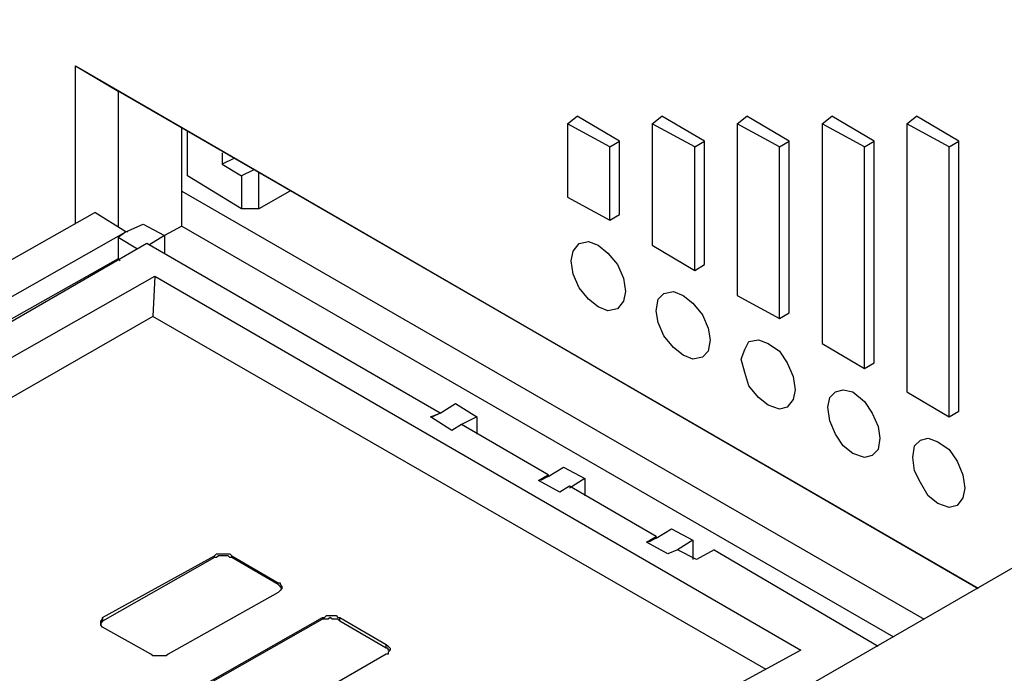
# Model space of a CAD drawing. Header units: millimetres. Extents: x 83 to 342, y -217 to -63.
# Tile 27 of 43: x 245 to 258, y -177 to -169. Entities that reach past the tile are written whole.
import ezdxf

# ---------------------------------------------------------------- set-up
doc = ezdxf.new("R2010")
doc.units = ezdxf.units.MM
doc.header["$MEASUREMENT"] = 0
doc.layers.add('Capa 1', color=7, linetype='Continuous', lineweight=0)

msp = doc.modelspace()

# ---------------------------------------------------------------- linework, layer by layer
at = {"layer": 'Capa 1', "color": 18, "lineweight": 25, "true_color": 0x010101}
for points in [[(282.109, -178.403), (282.109, -178.403), (242.153, -155.339), (242.153, -155.339)], [(280.997, -179.045), (280.997, -179.045), (241.066, -155.981), (241.066, -155.981)], [(245.882, -171.217), (245.882, -171.217), (245.882, -169.192), (245.882, -169.192)], [(245.882, -169.192), (245.882, -169.192), (257.439, -175.884), (257.439, -175.884)], [(245.882, -169.192), (245.882, -169.192), (246.425, -169.513), (246.425, -169.513)], [(257.439, -175.884), (257.439, -175.884), (246.425, -169.513), (246.425, -169.513)], [(246.425, -169.513), (246.425, -169.513), (246.425, -171.242), (246.425, -171.242)], [(252.179, -169.933), (252.179, -169.933), (252.302, -169.834), (252.302, -169.834)], [(252.722, -170.229), (252.722, -170.229), (252.179, -169.933), (252.179, -169.933)], [(252.179, -169.933), (252.179, -169.933), (252.179, -170.871), (252.179, -170.871)], [(252.846, -170.155), (252.846, -170.155), (252.302, -169.834), (252.302, -169.834)], [(253.265, -169.933), (253.265, -169.933), (253.389, -169.834), (253.389, -169.834)], [(253.809, -170.229), (253.809, -170.229), (253.265, -169.933), (253.265, -169.933)], [(253.265, -169.933), (253.265, -169.933), (253.265, -171.489), (253.265, -171.489)], [(253.932, -170.155), (253.932, -170.155), (253.389, -169.834), (253.389, -169.834)], [(254.352, -169.933), (254.352, -169.933), (254.475, -169.834), (254.475, -169.834)], [(254.895, -170.229), (254.895, -170.229), (254.352, -169.933), (254.352, -169.933)], [(254.352, -169.933), (254.352, -169.933), (254.352, -172.131), (254.352, -172.131)], [(255.019, -170.155), (255.019, -170.155), (254.475, -169.834), (254.475, -169.834)], [(255.439, -169.933), (255.439, -169.933), (255.562, -169.834), (255.562, -169.834)], [(255.982, -170.229), (255.982, -170.229), (255.439, -169.933), (255.439, -169.933)], [(255.439, -169.933), (255.439, -169.933), (255.439, -172.748), (255.439, -172.748)], [(256.105, -170.155), (256.105, -170.155), (255.562, -169.834), (255.562, -169.834)], [(256.525, -169.933), (256.525, -169.933), (256.649, -169.834), (256.649, -169.834)], [(257.068, -170.229), (257.068, -170.229), (256.525, -169.933), (256.525, -169.933)], [(256.525, -169.933), (256.525, -169.933), (256.525, -173.366), (256.525, -173.366)], [(257.192, -170.155), (257.192, -170.155), (256.649, -169.834), (256.649, -169.834)], [(247.24, -171.242), (247.24, -171.242), (247.24, -169.982), (247.24, -169.982)], [(247.314, -170.6), (247.314, -170.6), (247.314, -170.032), (247.314, -170.032)], [(252.722, -170.229), (252.722, -170.229), (252.846, -170.155), (252.846, -170.155)], [(252.846, -171.094), (252.846, -171.094), (252.846, -170.155), (252.846, -170.155)], [(253.809, -170.229), (253.809, -170.229), (253.932, -170.155), (253.932, -170.155)], [(253.932, -171.736), (253.932, -171.736), (253.932, -170.155), (253.932, -170.155)], [(254.895, -170.229), (254.895, -170.229), (255.019, -170.155), (255.019, -170.155)], [(255.019, -172.353), (255.019, -172.353), (255.019, -170.155), (255.019, -170.155)], [(255.982, -170.229), (255.982, -170.229), (256.105, -170.155), (256.105, -170.155)], [(256.105, -172.995), (256.105, -172.995), (256.105, -170.155), (256.105, -170.155)], [(257.068, -170.229), (257.068, -170.229), (257.192, -170.155), (257.192, -170.155)], [(257.192, -173.613), (257.192, -173.613), (257.192, -170.155), (257.192, -170.155)], [(247.759, -170.303), (247.759, -170.303), (247.759, -170.452), (247.759, -170.452)], [(252.722, -171.168), (252.722, -171.168), (252.722, -170.229), (252.722, -170.229)], [(253.809, -171.81), (253.809, -171.81), (253.809, -170.229), (253.809, -170.229)], [(254.895, -172.427), (254.895, -172.427), (254.895, -170.229), (254.895, -170.229)], [(255.982, -173.069), (255.982, -173.069), (255.982, -170.229), (255.982, -170.229)], [(257.068, -173.687), (257.068, -173.687), (257.068, -170.229), (257.068, -170.229)], [(247.907, -170.378), (247.907, -170.378), (247.759, -170.452), (247.759, -170.452)], [(247.759, -170.452), (247.759, -170.452), (248.005, -170.6), (248.005, -170.6)], [(248.154, -170.526), (248.154, -170.526), (248.005, -170.6), (248.005, -170.6)], [(248.228, -171.02), (248.228, -171.02), (248.228, -170.55), (248.228, -170.55)], [(248.005, -171.02), (248.005, -171.02), (247.314, -170.6), (247.314, -170.6)], [(248.005, -170.6), (248.005, -170.6), (248.005, -171.02), (248.005, -171.02)], [(247.24, -170.797), (247.24, -170.797), (256.747, -176.279), (256.747, -176.279)], [(248.623, -170.797), (248.623, -170.797), (248.228, -171.02), (248.228, -171.02)], [(252.179, -170.871), (252.179, -170.871), (252.722, -171.168), (252.722, -171.168)], [(243.289, -172.674), (243.289, -172.674), (246.129, -171.069), (246.129, -171.069)], [(246.524, -171.316), (246.524, -171.316), (246.129, -171.069), (246.129, -171.069)], [(248.228, -171.02), (248.228, -171.02), (248.005, -171.02), (248.005, -171.02)], [(252.722, -171.168), (252.722, -171.168), (252.846, -171.094), (252.846, -171.094)], [(244.474, -172.477), (244.474, -172.477), (246.524, -171.316), (246.524, -171.316)], [(246.524, -171.316), (246.524, -171.316), (246.425, -171.39), (246.425, -171.39)], [(246.524, -171.316), (246.524, -171.316), (246.746, -171.217), (246.746, -171.217)], [(246.524, -171.316), (246.524, -171.316), (246.524, -171.316), (246.524, -171.316)], [(246.549, -171.316), (246.549, -171.316), (246.524, -171.316), (246.524, -171.316)], [(246.746, -171.217), (246.746, -171.217), (247.018, -171.365), (247.018, -171.365)], [(247.24, -171.242), (247.24, -171.242), (247.018, -171.365), (247.018, -171.365)], [(247.24, -171.242), (247.24, -171.242), (256.352, -176.502), (256.352, -176.502)], [(246.425, -171.39), (246.425, -171.39), (246.425, -171.662), (246.425, -171.662)], [(246.672, -171.538), (246.672, -171.538), (246.425, -171.39), (246.425, -171.39)], [(247.018, -171.365), (247.018, -171.365), (246.82, -171.489), (246.82, -171.489)], [(247.018, -171.365), (247.018, -171.365), (247.018, -171.588), (247.018, -171.588)], [(246.795, -171.464), (246.795, -171.464), (244.746, -172.649), (244.746, -172.649)], [(250.549, -173.637), (250.549, -173.637), (246.795, -171.464), (246.795, -171.464)], [(253.265, -171.489), (253.265, -171.489), (253.809, -171.81), (253.809, -171.81)], [(246.425, -171.662), (246.425, -171.662), (244.721, -172.625), (244.721, -172.625)], [(246.425, -171.662), (246.425, -171.662), (246.45, -171.686), (246.45, -171.686)], [(253.809, -171.81), (253.809, -171.81), (253.932, -171.736), (253.932, -171.736)], [(244.375, -173.316), (244.375, -173.316), (246.894, -171.884), (246.894, -171.884)], [(246.894, -171.884), (246.894, -171.884), (246.87, -172.402), (246.87, -172.402)], [(246.894, -171.884), (246.894, -171.884), (255.167, -176.675), (255.167, -176.675)], [(254.352, -172.131), (254.352, -172.131), (254.895, -172.427), (254.895, -172.427)], [(246.87, -172.402), (246.87, -172.402), (243.98, -174.057), (243.98, -174.057)], [(254.722, -176.922), (254.722, -176.922), (246.87, -172.402), (246.87, -172.402)], [(254.895, -172.427), (254.895, -172.427), (255.019, -172.353), (255.019, -172.353)], [(255.439, -172.748), (255.439, -172.748), (255.982, -173.069), (255.982, -173.069)], [(255.982, -173.069), (255.982, -173.069), (256.105, -172.995), (256.105, -172.995)], [(256.525, -173.366), (256.525, -173.366), (257.068, -173.687), (257.068, -173.687)], [(250.549, -173.637), (250.549, -173.637), (250.747, -173.514), (250.747, -173.514)], [(250.747, -173.514), (250.747, -173.514), (251.018, -173.687), (251.018, -173.687)], [(250.426, -173.687), (250.426, -173.687), (250.549, -173.637), (250.549, -173.637)], [(250.697, -173.859), (250.697, -173.859), (250.426, -173.687), (250.426, -173.687)], [(250.549, -173.637), (250.549, -173.637), (250.45, -173.687), (250.45, -173.687)], [(250.549, -173.637), (250.549, -173.637), (250.549, -173.637), (250.549, -173.637)], [(251.018, -173.687), (251.018, -173.687), (250.821, -173.785), (250.821, -173.785)], [(251.018, -173.687), (251.018, -173.687), (251.018, -173.909), (251.018, -173.909)], [(257.068, -173.687), (257.068, -173.687), (257.192, -173.613), (257.192, -173.613)], [(250.821, -173.785), (250.821, -173.785), (250.697, -173.859), (250.697, -173.859)], [(251.932, -174.427), (251.932, -174.427), (250.821, -173.785), (250.821, -173.785)], [(251.932, -174.452), (251.932, -174.452), (252.129, -174.329), (252.129, -174.329)], [(252.129, -174.329), (252.129, -174.329), (252.401, -174.477), (252.401, -174.477)], [(251.808, -174.501), (251.808, -174.501), (251.932, -174.427), (251.932, -174.427)], [(251.932, -174.452), (251.932, -174.452), (251.833, -174.501), (251.833, -174.501)], [(251.932, -174.427), (251.932, -174.427), (251.932, -174.452), (251.932, -174.452)], [(252.08, -174.65), (252.08, -174.65), (251.808, -174.501), (251.808, -174.501)], [(252.204, -174.576), (252.204, -174.576), (252.08, -174.65), (252.08, -174.65)], [(252.401, -174.477), (252.401, -174.477), (252.204, -174.6), (252.204, -174.6)], [(253.315, -175.218), (253.315, -175.218), (252.204, -174.576), (252.204, -174.576)], [(252.401, -174.477), (252.401, -174.477), (252.401, -174.699), (252.401, -174.699)], [(253.191, -175.292), (253.191, -175.292), (253.315, -175.218), (253.315, -175.218)], [(253.315, -175.242), (253.315, -175.242), (253.512, -175.119), (253.512, -175.119)], [(253.315, -175.218), (253.315, -175.218), (253.315, -175.242), (253.315, -175.242)], [(253.512, -175.119), (253.512, -175.119), (253.784, -175.267), (253.784, -175.267)], [(258.575, -175.218), (258.575, -175.218), (255.241, -177.144), (255.241, -177.144)], [(253.463, -175.44), (253.463, -175.44), (253.191, -175.292), (253.191, -175.292)], [(253.315, -175.242), (253.315, -175.242), (253.216, -175.292), (253.216, -175.292)], [(253.784, -175.267), (253.784, -175.267), (253.586, -175.39), (253.586, -175.39)], [(253.784, -175.267), (253.784, -175.267), (253.784, -175.514), (253.784, -175.514)], [(246.227, -176.255), (246.227, -176.255), (247.66, -175.465), (247.66, -175.465)], [(247.66, -175.489), (247.66, -175.489), (247.66, -175.465), (247.66, -175.465)], [(247.882, -175.465), (247.882, -175.465), (248.475, -175.81), (248.475, -175.81)], [(247.882, -175.489), (247.882, -175.489), (247.882, -175.465), (247.882, -175.465)], [(253.586, -175.39), (253.586, -175.39), (253.463, -175.44), (253.463, -175.44)], [(253.833, -175.514), (253.833, -175.514), (253.586, -175.39), (253.586, -175.39)], [(254.056, -175.39), (254.056, -175.39), (253.833, -175.514), (253.833, -175.514)], [(254.056, -175.39), (254.056, -175.39), (256.155, -176.625), (256.155, -176.625)], [(247.66, -175.489), (247.66, -175.489), (246.227, -176.304), (246.227, -176.304)], [(248.475, -175.835), (248.475, -175.835), (247.882, -175.489), (247.882, -175.489)], [(248.475, -175.835), (248.475, -175.835), (248.475, -175.81), (248.475, -175.81)], [(248.475, -175.934), (248.475, -175.934), (247.067, -176.724), (247.067, -176.724)], [(246.227, -176.255), (246.227, -176.255), (246.227, -176.304), (246.227, -176.304)], [(247.61, -177.07), (247.61, -177.07), (249.043, -176.255), (249.043, -176.255)], [(249.043, -176.279), (249.043, -176.279), (247.61, -177.094), (247.61, -177.094)], [(249.043, -176.279), (249.043, -176.279), (249.043, -176.255), (249.043, -176.255)], [(249.265, -176.255), (249.265, -176.255), (249.858, -176.601), (249.858, -176.601)], [(249.265, -176.304), (249.265, -176.304), (249.265, -176.255), (249.265, -176.255)], [(249.858, -176.65), (249.858, -176.65), (249.265, -176.304), (249.265, -176.304)], [(246.845, -176.724), (246.845, -176.724), (246.227, -176.378), (246.227, -176.378)], [(249.858, -176.65), (249.858, -176.65), (249.858, -176.601), (249.858, -176.601)], [(249.858, -176.724), (249.858, -176.724), (248.45, -177.539), (248.45, -177.539)], [(255.167, -176.675), (255.167, -176.675), (254.303, -177.144), (254.303, -177.144)]]:
    msp.add_open_spline(points, degree=3, dxfattribs=at)
for points, knots in [([(252.92, -172.081), (252.92, -172.081), (252.895, -171.909), (252.895, -171.909), (252.895, -171.909), (252.821, -171.736), (252.821, -171.736), (252.821, -171.736), (252.697, -171.588), (252.697, -171.588), (252.697, -171.588), (252.574, -171.489), (252.574, -171.489), (252.574, -171.489), (252.45, -171.439), (252.45, -171.439), (252.45, -171.439), (252.327, -171.464), (252.327, -171.464), (252.327, -171.464), (252.253, -171.563), (252.253, -171.563), (252.253, -171.563), (252.228, -171.686), (252.228, -171.686), (252.228, -171.686), (252.253, -171.859), (252.253, -171.859), (252.253, -171.859), (252.327, -172.032), (252.327, -172.032), (252.327, -172.032), (252.45, -172.18), (252.45, -172.18), (252.45, -172.18), (252.574, -172.279), (252.574, -172.279), (252.574, -172.279), (252.697, -172.328), (252.697, -172.328), (252.697, -172.328), (252.821, -172.304), (252.821, -172.304), (252.821, -172.304), (252.895, -172.205), (252.895, -172.205), (252.895, -172.205), (252.92, -172.081), (252.92, -172.081)], [0, 0, 0, 0, 1, 1, 1, 2, 2, 2, 3, 3, 3, 4, 4, 4, 5, 5, 5, 6, 6, 6, 7, 7, 7, 8, 8, 8, 9, 9, 9, 10, 10, 10, 11, 11, 11, 12, 12, 12, 13, 13, 13, 14, 14, 14, 15, 15, 15, 16, 16, 16, 16]), ([(254.006, -172.699), (254.006, -172.699), (253.982, -172.551), (253.982, -172.551), (253.982, -172.551), (253.907, -172.378), (253.907, -172.378), (253.907, -172.378), (253.784, -172.23), (253.784, -172.23), (253.784, -172.23), (253.661, -172.131), (253.661, -172.131), (253.661, -172.131), (253.537, -172.081), (253.537, -172.081), (253.537, -172.081), (253.414, -172.106), (253.414, -172.106), (253.414, -172.106), (253.339, -172.18), (253.339, -172.18), (253.339, -172.18), (253.315, -172.328), (253.315, -172.328), (253.315, -172.328), (253.339, -172.477), (253.339, -172.477), (253.339, -172.477), (253.414, -172.649), (253.414, -172.649), (253.414, -172.649), (253.537, -172.798), (253.537, -172.798), (253.537, -172.798), (253.661, -172.896), (253.661, -172.896), (253.661, -172.896), (253.784, -172.946), (253.784, -172.946), (253.784, -172.946), (253.907, -172.921), (253.907, -172.921), (253.907, -172.921), (253.982, -172.847), (253.982, -172.847), (253.982, -172.847), (254.006, -172.699), (254.006, -172.699)], [0, 0, 0, 0, 1, 1, 1, 2, 2, 2, 3, 3, 3, 4, 4, 4, 5, 5, 5, 6, 6, 6, 7, 7, 7, 8, 8, 8, 9, 9, 9, 10, 10, 10, 11, 11, 11, 12, 12, 12, 13, 13, 13, 14, 14, 14, 15, 15, 15, 16, 16, 16, 16]), ([(255.093, -173.341), (255.093, -173.341), (255.068, -173.168), (255.068, -173.168), (255.068, -173.168), (254.994, -172.995), (254.994, -172.995), (254.994, -172.995), (254.895, -172.847), (254.895, -172.847), (254.895, -172.847), (254.747, -172.748), (254.747, -172.748), (254.747, -172.748), (254.624, -172.699), (254.624, -172.699), (254.624, -172.699), (254.5, -172.723), (254.5, -172.723), (254.5, -172.723), (254.451, -172.822), (254.451, -172.822), (254.451, -172.822), (254.401, -172.946), (254.401, -172.946), (254.401, -172.946), (254.451, -173.119), (254.451, -173.119), (254.451, -173.119), (254.5, -173.291), (254.5, -173.291), (254.5, -173.291), (254.624, -173.44), (254.624, -173.44), (254.624, -173.44), (254.747, -173.538), (254.747, -173.538), (254.747, -173.538), (254.895, -173.588), (254.895, -173.588), (254.895, -173.588), (254.994, -173.563), (254.994, -173.563), (254.994, -173.563), (255.068, -173.464), (255.068, -173.464), (255.068, -173.464), (255.093, -173.341), (255.093, -173.341)], [0, 0, 0, 0, 1, 1, 1, 2, 2, 2, 3, 3, 3, 4, 4, 4, 5, 5, 5, 6, 6, 6, 7, 7, 7, 8, 8, 8, 9, 9, 9, 10, 10, 10, 11, 11, 11, 12, 12, 12, 13, 13, 13, 14, 14, 14, 15, 15, 15, 16, 16, 16, 16]), ([(256.179, -173.958), (256.179, -173.958), (256.155, -173.81), (256.155, -173.81), (256.155, -173.81), (256.081, -173.637), (256.081, -173.637), (256.081, -173.637), (255.982, -173.489), (255.982, -173.489), (255.982, -173.489), (255.834, -173.366), (255.834, -173.366), (255.834, -173.366), (255.71, -173.341), (255.71, -173.341), (255.71, -173.341), (255.611, -173.366), (255.611, -173.366), (255.611, -173.366), (255.537, -173.44), (255.537, -173.44), (255.537, -173.44), (255.513, -173.563), (255.513, -173.563), (255.513, -173.563), (255.537, -173.736), (255.537, -173.736), (255.537, -173.736), (255.611, -173.909), (255.611, -173.909), (255.611, -173.909), (255.71, -174.057), (255.71, -174.057), (255.71, -174.057), (255.834, -174.156), (255.834, -174.156), (255.834, -174.156), (255.982, -174.205), (255.982, -174.205), (255.982, -174.205), (256.081, -174.18), (256.081, -174.18), (256.081, -174.18), (256.155, -174.106), (256.155, -174.106), (256.155, -174.106), (256.179, -173.958), (256.179, -173.958)], [0, 0, 0, 0, 1, 1, 1, 2, 2, 2, 3, 3, 3, 4, 4, 4, 5, 5, 5, 6, 6, 6, 7, 7, 7, 8, 8, 8, 9, 9, 9, 10, 10, 10, 11, 11, 11, 12, 12, 12, 13, 13, 13, 14, 14, 14, 15, 15, 15, 16, 16, 16, 16]), ([(257.266, -174.6), (257.266, -174.6), (257.241, -174.427), (257.241, -174.427), (257.241, -174.427), (257.167, -174.255), (257.167, -174.255), (257.167, -174.255), (257.068, -174.106), (257.068, -174.106), (257.068, -174.106), (256.92, -174.008), (256.92, -174.008), (256.92, -174.008), (256.797, -173.958), (256.797, -173.958), (256.797, -173.958), (256.698, -173.983), (256.698, -173.983), (256.698, -173.983), (256.624, -174.057), (256.624, -174.057), (256.624, -174.057), (256.599, -174.205), (256.599, -174.205), (256.599, -174.205), (256.624, -174.378), (256.624, -174.378), (256.624, -174.378), (256.698, -174.526), (256.698, -174.526), (256.698, -174.526), (256.797, -174.699), (256.797, -174.699), (256.797, -174.699), (256.92, -174.798), (256.92, -174.798), (256.92, -174.798), (257.068, -174.847), (257.068, -174.847), (257.068, -174.847), (257.167, -174.823), (257.167, -174.823), (257.167, -174.823), (257.241, -174.724), (257.241, -174.724), (257.241, -174.724), (257.266, -174.6), (257.266, -174.6)], [0, 0, 0, 0, 1, 1, 1, 2, 2, 2, 3, 3, 3, 4, 4, 4, 5, 5, 5, 6, 6, 6, 7, 7, 7, 8, 8, 8, 9, 9, 9, 10, 10, 10, 11, 11, 11, 12, 12, 12, 13, 13, 13, 14, 14, 14, 15, 15, 15, 16, 16, 16, 16]), ([(247.66, -175.465), (247.66, -175.465), (247.684, -175.44), (247.684, -175.44), (247.684, -175.44), (247.709, -175.44), (247.709, -175.44), (247.709, -175.44), (247.734, -175.44), (247.734, -175.44), (247.734, -175.44), (247.759, -175.44), (247.759, -175.44), (247.759, -175.44), (247.783, -175.44), (247.783, -175.44), (247.783, -175.44), (247.833, -175.44), (247.833, -175.44), (247.833, -175.44), (247.857, -175.44), (247.857, -175.44), (247.857, -175.44), (247.882, -175.465), (247.882, -175.465)], [0, 0, 0, 0, 1, 1, 1, 2, 2, 2, 3, 3, 3, 4, 4, 4, 5, 5, 5, 6, 6, 6, 7, 7, 7, 8, 8, 8, 8]), ([(247.882, -175.489), (247.882, -175.489), (247.857, -175.489), (247.857, -175.489), (247.857, -175.489), (247.833, -175.465), (247.833, -175.465), (247.833, -175.465), (247.783, -175.465), (247.783, -175.465), (247.783, -175.465), (247.759, -175.465), (247.759, -175.465), (247.759, -175.465), (247.734, -175.465), (247.734, -175.465), (247.734, -175.465), (247.709, -175.465), (247.709, -175.465), (247.709, -175.465), (247.684, -175.489), (247.684, -175.489), (247.684, -175.489), (247.66, -175.489), (247.66, -175.489)], [0, 0, 0, 0, 1, 1, 1, 2, 2, 2, 3, 3, 3, 4, 4, 4, 5, 5, 5, 6, 6, 6, 7, 7, 7, 8, 8, 8, 8]), ([(248.475, -175.81), (248.475, -175.81), (248.499, -175.81), (248.499, -175.81), (248.499, -175.81), (248.499, -175.835), (248.499, -175.835), (248.499, -175.835), (248.524, -175.86), (248.524, -175.86), (248.524, -175.86), (248.524, -175.884), (248.524, -175.884), (248.524, -175.884), (248.499, -175.909), (248.499, -175.909), (248.499, -175.909), (248.475, -175.934), (248.475, -175.934)], [0, 0, 0, 0, 1, 1, 1, 2, 2, 2, 3, 3, 3, 4, 4, 4, 5, 5, 5, 6, 6, 6, 6]), ([(248.524, -175.884), (248.524, -175.884), (248.524, -175.884), (248.524, -175.884), (248.524, -175.884), (248.499, -175.86), (248.499, -175.86), (248.499, -175.86), (248.475, -175.835), (248.475, -175.835)], [0, 0, 0, 0, 1, 1, 1, 2, 2, 2, 3, 3, 3, 3]), ([(249.043, -176.255), (249.043, -176.255), (249.067, -176.255), (249.067, -176.255), (249.067, -176.255), (249.092, -176.23), (249.092, -176.23), (249.092, -176.23), (249.117, -176.23), (249.117, -176.23), (249.117, -176.23), (249.141, -176.23), (249.141, -176.23), (249.141, -176.23), (249.166, -176.23), (249.166, -176.23), (249.166, -176.23), (249.216, -176.23), (249.216, -176.23), (249.216, -176.23), (249.24, -176.255), (249.24, -176.255), (249.24, -176.255), (249.265, -176.255), (249.265, -176.255)], [0, 0, 0, 0, 1, 1, 1, 2, 2, 2, 3, 3, 3, 4, 4, 4, 5, 5, 5, 6, 6, 6, 7, 7, 7, 8, 8, 8, 8]), ([(246.227, -176.378), (246.227, -176.378), (246.227, -176.378), (246.227, -176.378), (246.227, -176.378), (246.203, -176.354), (246.203, -176.354), (246.203, -176.354), (246.203, -176.329), (246.203, -176.329), (246.203, -176.329), (246.203, -176.304), (246.203, -176.304), (246.203, -176.304), (246.227, -176.279), (246.227, -176.279), (246.227, -176.279), (246.227, -176.255), (246.227, -176.255)], [0, 0, 0, 0, 1, 1, 1, 2, 2, 2, 3, 3, 3, 4, 4, 4, 5, 5, 5, 6, 6, 6, 6]), ([(246.227, -176.304), (246.227, -176.304), (246.227, -176.304), (246.227, -176.304), (246.227, -176.304), (246.203, -176.329), (246.203, -176.329), (246.203, -176.329), (246.203, -176.354), (246.203, -176.354)], [0, 0, 0, 0, 1, 1, 1, 2, 2, 2, 3, 3, 3, 3]), ([(249.265, -176.304), (249.265, -176.304), (249.24, -176.279), (249.24, -176.279), (249.24, -176.279), (249.216, -176.279), (249.216, -176.279), (249.216, -176.279), (249.166, -176.279), (249.166, -176.279), (249.166, -176.279), (249.141, -176.255), (249.141, -176.255), (249.141, -176.255), (249.117, -176.279), (249.117, -176.279), (249.117, -176.279), (249.092, -176.279), (249.092, -176.279), (249.092, -176.279), (249.067, -176.279), (249.067, -176.279), (249.067, -176.279), (249.043, -176.279), (249.043, -176.279)], [0, 0, 0, 0, 1, 1, 1, 2, 2, 2, 3, 3, 3, 4, 4, 4, 5, 5, 5, 6, 6, 6, 7, 7, 7, 8, 8, 8, 8]), ([(249.858, -176.601), (249.858, -176.601), (249.882, -176.625), (249.882, -176.625), (249.882, -176.625), (249.907, -176.65), (249.907, -176.65), (249.907, -176.65), (249.907, -176.675), (249.907, -176.675), (249.907, -176.675), (249.882, -176.699), (249.882, -176.699), (249.882, -176.699), (249.882, -176.724), (249.882, -176.724), (249.882, -176.724), (249.858, -176.724), (249.858, -176.724)], [0, 0, 0, 0, 1, 1, 1, 2, 2, 2, 3, 3, 3, 4, 4, 4, 5, 5, 5, 6, 6, 6, 6]), ([(247.067, -176.724), (247.067, -176.724), (247.042, -176.749), (247.042, -176.749), (247.042, -176.749), (247.018, -176.749), (247.018, -176.749), (247.018, -176.749), (246.968, -176.749), (246.968, -176.749), (246.968, -176.749), (246.944, -176.749), (246.944, -176.749), (246.944, -176.749), (246.919, -176.749), (246.919, -176.749), (246.919, -176.749), (246.894, -176.749), (246.894, -176.749), (246.894, -176.749), (246.87, -176.749), (246.87, -176.749), (246.87, -176.749), (246.845, -176.724), (246.845, -176.724)], [0, 0, 0, 0, 1, 1, 1, 2, 2, 2, 3, 3, 3, 4, 4, 4, 5, 5, 5, 6, 6, 6, 7, 7, 7, 8, 8, 8, 8]), ([(249.907, -176.675), (249.907, -176.675), (249.907, -176.675), (249.907, -176.675), (249.907, -176.675), (249.882, -176.675), (249.882, -176.675), (249.882, -176.675), (249.882, -176.65), (249.882, -176.65), (249.882, -176.65), (249.858, -176.65), (249.858, -176.65)], [0, 0, 0, 0, 1, 1, 1, 2, 2, 2, 3, 3, 3, 4, 4, 4, 4])]:
    msp.add_open_spline(points, degree=3, knots=knots, dxfattribs=at)

doc.saveas('drawing.dxf')
